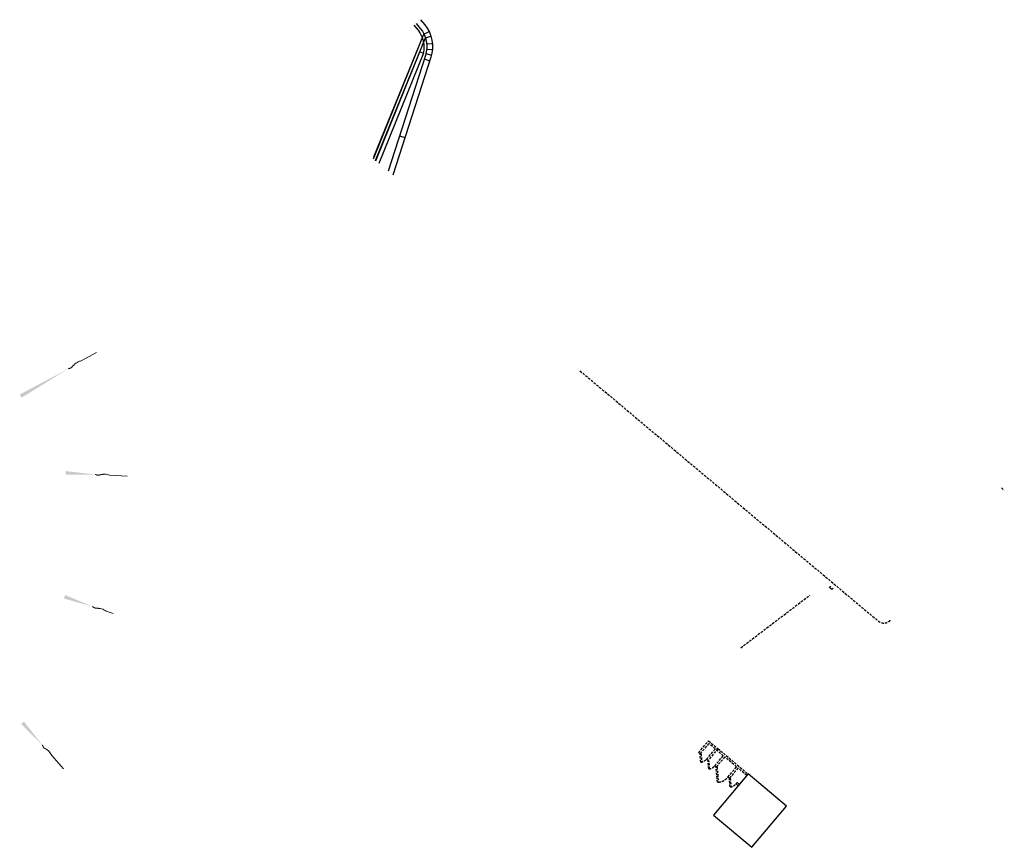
# Model space of a CAD drawing. Header units: millimetres. Extents: x 833220848 to 834439174, y 817676276 to 818025844.
# Tile 13 of 33: x 834259327 to 834310561, y 817786041 to 817829113. Entities that reach past the tile are written whole.
import ezdxf

# ---------------------------------------------------------------- set-up
doc = ezdxf.new("R2010")
doc.units = ezdxf.units.MM
doc.header["$LTSCALE"] = 1000
doc.header["$MEASUREMENT"] = 0
doc.linetypes.add('HIDDEN2', pattern=[0.1875, 0.125, -0.0625])
doc.layers.add('01_Base_Plan', color=5, linetype='Continuous', lineweight=5)
for name, color, linetype in [('3B52X_GBP_amendmentC', 150, 'Continuous'), ('VPA240_Retaining wall', 1, 'Continuous'), ('VPA520_Drainage', 8, 'Continuous')]:
    doc.layers.add(name, color=color, linetype=linetype)

msp = doc.modelspace()

# ---------------------------------------------------------------- linework, layer by layer
msp.add_lwpolyline([(834297227.45, 817789857.1), (834295427.64, 817787712.18), (834297419.36, 817786040.93), (834299219.16, 817788185.86), (834297227.45, 817789857.1)])
at = {"layer": '01_Base_Plan'}
for p, q in [((834262494.16, 817811348.08), (834263317.88, 817811797.62)), ((834264000.27, 817805406.69), (834264922.17, 817805360.01)), ((834263817.87, 817798329.95), (834264185.41, 817798202.45)), ((834260995, 817790812.29), (834261608.83, 817790122.88))]:
    msp.add_line(p, q, dxfattribs=at)
at = {"layer": '01_Base_Plan', "flags": 128}
for points in [[(834261861.63, 817810946.82), (834261888.9, 817810956.27), (834261915.63, 817810966.56), (834261942.9, 817810976.02), (834261970.17, 817810985.47), (834261997.44, 817810994.92), (834262021.97, 817811008.56), (834262042.68, 817811028.06), (834262061.2, 817811050.91), (834262080.01, 817811075.14), (834262098.53, 817811097.99), (834262118.69, 817811118.33), (834262138.85, 817811138.66), (834262159.01, 817811159), (834262179.17, 817811179.34), (834262200.16, 817811200.22), (834262250.2, 817811242.47), (834262310.45, 817811278.24), (834262374.52, 817811308.15), (834262437.43, 817811332.53), (834262494.16, 817811348.08)], [(834263252.15, 817805444.42), (834263279.87, 817805436.38), (834263307.63, 817805429.35), (834263335.35, 817805421.32), (834263363.07, 817805413.29), (834263390.8, 817805405.25), (834263418.7, 817805402.22), (834263446.87, 817805406.18), (834263475.18, 817805414.14), (834263504.53, 817805423.06), (834263532.85, 817805431.01), (834263561.05, 817805435.97), (834263589.25, 817805440.93), (834263617.46, 817805445.89), (834263645.66, 817805450.85), (834263674.86, 817805455.77), (834263740.11, 817805461.36), (834263809.95, 817805455.77), (834263879.54, 817805443.18), (834263944.97, 817805426.75), (834264000.27, 817805406.69)], [(834263110.14, 817798575.32), (834263134.51, 817798559.86), (834263159.19, 817798545.35), (834263183.56, 817798529.89), (834263207.93, 817798514.43), (834263232.31, 817798498.96), (834263258.25, 817798488.25), (834263286.4, 817798484.18), (834263315.81, 817798483.9), (834263346.48, 817798484.26), (834263375.89, 817798483.98), (834263404.36, 817798480.86), (834263432.82, 817798477.73), (834263461.29, 817798474.61), (834263489.75, 817798471.49), (834263519.17, 817798468.05), (834263583.38, 817798455.17), (834263648.87, 817798430.28), (834263712.16, 817798398.74), (834263770.39, 817798364.67), (834263817.87, 817798329.95)], [(834260496.78, 817791371.65), (834260510.52, 817791346.26), (834260524.99, 817791321.56), (834260538.73, 817791296.17), (834260552.46, 817791270.79), (834260566.2, 817791245.41), (834260583.63, 817791223.4), (834260606.22, 817791206.11), (834260631.76, 817791191.53), (834260658.71, 817791176.89), (834260684.25, 817791162.3), (834260707.58, 817791145.7), (834260730.91, 817791129.09), (834260754.23, 817791112.48), (834260777.56, 817791095.87), (834260801.56, 817791078.53), (834260851.34, 817791035.97), (834260896.38, 817790982.3), (834260936.26, 817790923.9), (834260970.48, 817790865.76), (834260995, 817790812.29)]]:
    msp.add_lwpolyline(points, dxfattribs=at)
at = {"layer": '01_Base_Plan'}
for points in [[(834261861.63, 817810946.82), (834259326.64, 817809606.34), (834259429.13, 817809443.96)], [(834263252.15, 817805444.42), (834261723.57, 817805619.14), (834261713.46, 817805427.39)], [(834263110.14, 817798575.32), (834261691.36, 817799170.42), (834261628.04, 817798989.14)], [(834260496.78, 817791371.65), (834259548.34, 817792583.07), (834259404.66, 817792455.67)]]:
    msp.add_solid(points, dxfattribs=at)
at = {"layer": '3B52X_GBP_amendmentC', "color": 150, "linetype": 'HIDDEN2'}
for p, q in [((834288481.55, 817810838.7), (834304001.44, 817797815.97)), ((834310407.82, 817804750.37), (834310561.03, 817804621.81)), ((834296848.24, 817796426.62), (834300443.32, 817799162.86)), ((834295181.71, 817790116.52), (834295231.52, 817790120.88)), ((834296253.59, 817789629.94), (834296303.4, 817789634.3)), ((834296292.81, 817789181.65), (834296253.59, 817789629.94)), ((834296303.4, 817789634.3), (834296342.62, 817789186.01)), ((834296292.81, 817789181.65), (834296342.62, 817789186.01))]:
    msp.add_line(p, q, dxfattribs=at)
for points in [[(834301651.53, 817799526.7), (834301587.25, 817799450.09), (834301472.34, 817799546.51), (834301536.62, 817799623.12)], [(834295656.97, 817791174.72), (834295142.74, 817790561.89), (834295066.14, 817790626.16), (834295516.09, 817791162.4), (834295182.86, 817791442.01), (834294732.91, 817790905.78), (834294656.31, 817790970.06), (834295170.54, 817791582.89), (834295656.97, 817791174.72)], [(834295657.05, 817791174.82), (834297227.45, 817789857.1), (834297163.17, 817789780.5), (834296703.54, 817790166.17), (834296253.59, 817789629.94), (834296176.98, 817789694.22), (834296626.94, 817790230.45), (834296339.67, 817790471.5), (834296014.1, 817790744.68), (834295564.15, 817790208.45), (834295487.54, 817790272.73), (834295937.5, 817790808.96), (834295592.78, 817791098.21), (834295656.97, 817791174.72)], [(834294770.65, 817790475.4), (834294732.99, 817790905.87), (834294782.8, 817790910.23), (834294820.46, 817790479.76)], [(834295181.71, 817790116.52), (834295142.73, 817790562.06)], [(834295231.52, 817790120.88), (834295192.54, 817790566.42)], [(834294770.65, 817790475.4), (834294820.46, 817790479.76)]]:
    msp.add_lwpolyline(points, dxfattribs=at)
for points in [[(834295632.61, 817789425.96), (834295564.15, 817790208.45), (834295613.96, 817790212.81), (834295682.42, 817789430.32)], [(834296598.31, 817789340.69), (834296662.59, 817789417.29), (834296777.49, 817789320.87), (834296713.22, 817789244.27)]]:
    msp.add_lwpolyline(points, close=True, dxfattribs=at)
msp.add_lwpolyline([(834296176.98, 817789694.22, -0.20342229), (834295680.23, 817789430.13)], format="xyb", dxfattribs=at)
for centre, radius, start, end in [((834304290.69, 817798160.69), 450, 230.000003, 320.000003), ((834294732.99, 817790905.87), 432.12, 274.999997, 319.999931), ((834295142.92, 817790561.9), 447.07, 274.999997, 320.000003), ((834296253.59, 817789629.94), 450, 274.999997, 320.000003)]:
    msp.add_arc(centre, radius, start, end, dxfattribs=at)
at = {"layer": 'VPA240_Retaining wall', "color": 1}
for points in [[(834279954.82, 817828921.99), (834280169.53, 817828660.89, -0.25555624), (834280438.26, 817827246.86), (834278495.48, 817821235.66)], [(834279838.96, 817828826.72), (834280053.68, 817828565.62, -0.23981988), (834280317.88, 817827369.86, -0.23981988)]]:
    msp.add_lwpolyline(points, format="xyb", dxfattribs=at)
at = {"layer": 'VPA240_Retaining wall'}
msp.add_lwpolyline([(834277856.25, 817821772.03), (834280145.98, 817827439.31), (834280331.42, 817827364.39), (834278017.34, 817821636.86)], dxfattribs=at)
at = {"layer": 'VPA520_Drainage'}
for p, q in [((834280358.79, 817828366.45), (834280628.35, 817828498.11)), ((834277749.27, 817821966.67), (834280360.9, 817828362.1)), ((834277838.05, 817821787.3), (834280440.8, 817828161.54)), ((834280440.8, 817828161.54), (834280726.76, 817828252.22)), ((834280504.22, 817827850.14), (834280802.87, 817827878.54)), ((834280505.47, 817827579.96), (834280804.37, 817827554.32)), ((834280380.19, 817827067.18), (834280665.65, 817826974.92)), ((834280472.45, 817827352.64), (834280757.91, 817827260.38)), ((834279088.56, 817823070.72), (834279374.02, 817822978.46))]:
    msp.add_line(p, q, dxfattribs=at)
msp.add_lwpolyline([(834280186.54, 817829112.54), (834280401.25, 817828851.43, -0.25555624), (834280723.72, 817827154.6), (834278743.49, 817821027.54)], format="xyb", dxfattribs=at)
msp.add_lwpolyline([(834277735.43, 817821873.41), (834280358.79, 817828366.45)], dxfattribs=at)

doc.saveas('drawing.dxf')
